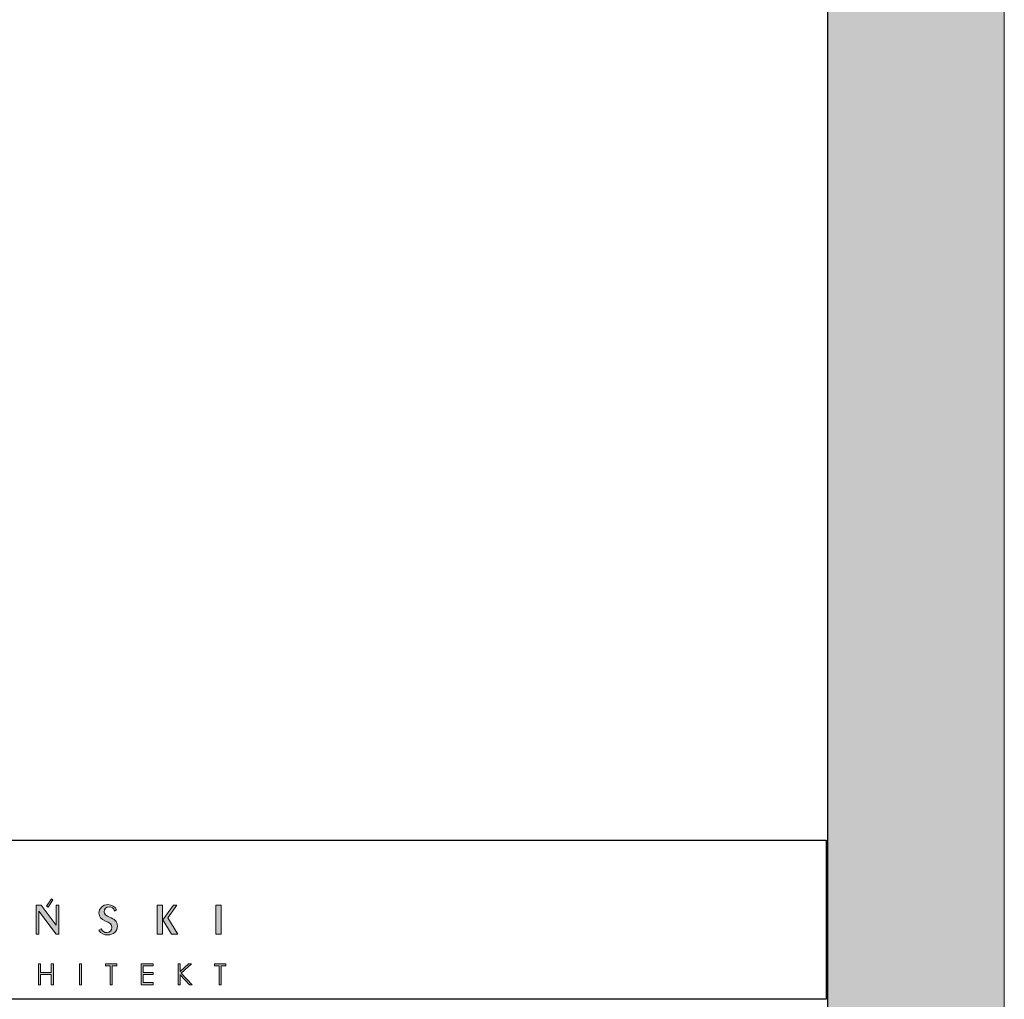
# Model space of a CAD drawing. Header units: millimetres. Extents: x 80301 to 146489, y -78581 to -28273.
# Tile 16 of 135: x 88607 to 89164, y -65895 to -65340. Entities that reach past the tile are written whole.
import ezdxf

# ---------------------------------------------------------------- set-up
doc = ezdxf.new("R2010")
doc.units = ezdxf.units.MM
doc.layers.get('0').update_dxf_attribs({"lineweight": 0})
doc.layers.add('A-opisram.ART', color=250, linetype='Continuous', lineweight=0)
doc.layers.add('opis..KF', color=250, linetype='Continuous', lineweight=15)
doc.layers.add('A-pomocram.ART', color=254, linetype='Continuous', lineweight=0, plot=False)
doc.layers.add('A-przekrycieram.ART', color=7, linetype='Continuous', lineweight=0, true_color=0xffffff)

# ---------------------------------------------------------------- blocks, each defined once
blk = doc.blocks.new('*U1234')
at = {"layer": 'A-przekrycieram.ART'}
h = blk.add_hatch(color=256, dxfattribs=at)
h.dxf.hatch_style = 1
h.paths.add_polyline_path([(0, 4200), (8500, 4200), (8500, 0), (0, 0)])
h.paths.add_polyline_path([(200, 4100), (8400, 4100), (8400, 100), (200, 100)], flags=16)
at = {"layer": 'A-opisram.ART', "lineweight": 30}
blk.add_lwpolyline([(200, 4100), (8400, 4100), (8400, 100), (200, 100)], close=True, dxfattribs=at)
at = {"layer": 'A-pomocram.ART'}
blk.add_lwpolyline([(0, 4200), (8500, 4200), (8500, 0), (0, 0)], close=True, dxfattribs=at)
blk = doc.blocks.new('A$C3E4B4AA6')
at = {"layer": 'opis..KF', "lineweight": 0}
h = blk.add_hatch(color=256, dxfattribs=at)
h.dxf.hatch_style = 1
edge = h.paths.add_edge_path()
edge.add_spline(control_points=[(450.52, 40.88), (450.52, 40.88), (450.52, 59.11), (450.52, 59.11), (450.52, 59.11), (450.52, 59.11), (448.89, 59.11), (448.89, 59.11), (448.89, 59.11), (448.89, 59.11), (448.89, 46.51), (448.89, 46.51), (448.89, 46.51), (448.89, 46.51), (439.46, 59.11), (439.46, 59.11), (439.46, 59.11), (439.46, 59.11), (436.36, 59.11), (436.36, 59.11), (436.36, 59.11), (436.36, 59.11), (436.36, 40.88), (436.36, 40.88), (436.36, 40.88), (436.36, 40.88), (437.97, 40.88), (437.97, 40.88), (437.97, 40.88), (437.97, 40.88), (437.97, 55.4), (437.97, 55.4), (437.97, 55.4), (437.97, 55.4), (448.89, 40.88), (448.89, 40.88), (448.89, 40.88), (448.89, 40.88), (450.52, 40.88), (450.52, 40.88)], knot_values=[0, 0, 0, 0, 0.090909, 0.090909, 0.090909, 0.091009, 0.181818, 0.181818, 0.181818, 0.181918, 0.272727, 0.272727, 0.272727, 0.272827, 0.363636, 0.363636, 0.363636, 0.363736, 0.454545, 0.454545, 0.454545, 0.454645, 0.545455, 0.545455, 0.545455, 0.545555, 0.636364, 0.636364, 0.636364, 0.636464, 0.727273, 0.727273, 0.727273, 0.727373, 0.818182, 0.818182, 0.818182, 0.818282, 1, 1, 1, 1], degree=3, periodic=0)
edge = h.paths.add_edge_path()
edge.add_spline(control_points=[(443.87, 58.02), (443.87, 58.02), (446.85, 62.62), (446.85, 62.62), (446.85, 62.62), (446.85, 62.62), (445.89, 63.1), (445.89, 63.1), (445.89, 63.1), (445.89, 63.1), (442.91, 58.5), (442.91, 58.5), (442.91, 58.5), (442.91, 58.5), (443.87, 58.02), (443.87, 58.02)], knot_values=[0, 0, 0, 0, 0.2, 0.2, 0.2, 0.2001, 0.4, 0.4, 0.4, 0.4001, 0.6, 0.6, 0.6, 0.6001, 1, 1, 1, 1], degree=3, periodic=0)
h = blk.add_hatch(color=256, dxfattribs=at)
h.dxf.hatch_style = 1
edge = h.paths.add_edge_path()
edge.add_spline(control_points=[(487.4, 46.07), (487.4, 49.21), (485.45, 50.31), (482.45, 51.6), (482.45, 51.6), (480.41, 52.48), (479.16, 53.28), (479.16, 55.04), (479.16, 55.04), (479.16, 56.87), (480.41, 58.11), (482.16, 58.11), (482.16, 58.11), (483.79, 58.11), (485.04, 57.18), (485.67, 55.45), (485.67, 55.45), (485.67, 55.45), (486.86, 56.26), (486.86, 56.26), (486.86, 56.26), (485.94, 58.33), (483.99, 59.5), (481.48, 59.5), (481.48, 59.5), (478.07, 59.5), (475.8, 57.18), (475.8, 54.09), (475.8, 54.09), (475.8, 51.63), (477.12, 50.31), (479.82, 49.19), (479.82, 49.19), (482.28, 48.19), (483.96, 47.53), (483.96, 45.22), (483.96, 45.22), (483.96, 43.32), (482.65, 41.91), (480.68, 41.91), (480.68, 41.91), (479.29, 41.91), (477.95, 42.76), (477.12, 44.34), (477.12, 44.34), (477.12, 44.34), (475.78, 43.39), (475.78, 43.39), (475.78, 43.39), (477.12, 41.35), (478.9, 40.44), (481.38, 40.44), (481.38, 40.44), (484.84, 40.44), (487.4, 42.78), (487.4, 46.07)], knot_values=[0, 0, 0, 0, 0.066667, 0.066667, 0.066667, 0.066767, 0.133333, 0.133333, 0.133333, 0.133433, 0.2, 0.2, 0.2, 0.2001, 0.266667, 0.266667, 0.266667, 0.266767, 0.333333, 0.333333, 0.333333, 0.333433, 0.4, 0.4, 0.4, 0.4001, 0.466667, 0.466667, 0.466667, 0.466767, 0.533333, 0.533333, 0.533333, 0.533433, 0.6, 0.6, 0.6, 0.6001, 0.666667, 0.666667, 0.666667, 0.666767, 0.733333, 0.733333, 0.733333, 0.733433, 0.8, 0.8, 0.8, 0.8001, 0.866667, 0.866667, 0.866667, 0.866767, 1, 1, 1, 1], degree=3, periodic=0)
h = blk.add_hatch(color=256, dxfattribs=at)
h.dxf.hatch_style = 1
edge = h.paths.add_edge_path()
edge.add_spline(control_points=[(525.43, 40.88), (525.43, 40.88), (519.17, 51.29), (519.17, 51.29), (519.17, 51.29), (519.17, 51.29), (524.87, 59.11), (524.87, 59.11), (524.87, 59.11), (524.87, 59.11), (522.77, 59.11), (522.77, 59.11), (522.77, 59.11), (522.77, 59.11), (516.05, 50.02), (516.05, 50.02), (516.05, 50.02), (516.05, 50.02), (521.43, 40.88), (521.43, 40.88), (521.43, 40.88), (521.43, 40.88), (525.43, 40.88), (525.43, 40.88)], knot_values=[0, 0, 0, 0, 0.142857, 0.142857, 0.142857, 0.142957, 0.285714, 0.285714, 0.285714, 0.285814, 0.428571, 0.428571, 0.428571, 0.428671, 0.571429, 0.571429, 0.571429, 0.571529, 0.714286, 0.714286, 0.714286, 0.714386, 1, 1, 1, 1], degree=3, periodic=0)
edge = h.paths.add_edge_path()
edge.add_spline(control_points=[(515.85, 40.88), (515.85, 40.88), (515.85, 59.11), (515.85, 59.11), (515.85, 59.11), (515.85, 59.11), (512.47, 59.11), (512.47, 59.11), (512.47, 59.11), (512.47, 59.11), (512.47, 40.88), (512.47, 40.88), (512.47, 40.88), (512.47, 40.88), (515.85, 40.88), (515.85, 40.88)], knot_values=[0, 0, 0, 0, 0.2, 0.2, 0.2, 0.2001, 0.4, 0.4, 0.4, 0.4001, 0.6, 0.6, 0.6, 0.6001, 1, 1, 1, 1], degree=3, periodic=0)
h = blk.add_hatch(color=256, dxfattribs=at)
h.dxf.hatch_style = 1
edge = h.paths.add_edge_path()
edge.add_spline(control_points=[(552.64, 40.88), (552.64, 40.88), (552.64, 59.11), (552.64, 59.11), (552.64, 59.11), (552.64, 59.11), (549.3, 59.11), (549.3, 59.11), (549.3, 59.11), (549.3, 59.11), (549.3, 40.88), (549.3, 40.88), (549.3, 40.88), (549.3, 40.88), (552.64, 40.88), (552.64, 40.88)], knot_values=[0, 0, 0, 0, 0.2, 0.2, 0.2, 0.2001, 0.4, 0.4, 0.4, 0.4001, 0.6, 0.6, 0.6, 0.6001, 1, 1, 1, 1], degree=3, periodic=0)
h = blk.add_hatch(color=256, dxfattribs=at)
h.dxf.hatch_style = 1
edge = h.paths.add_edge_path()
edge.add_spline(control_points=[(437.81, 22.31), (437.81, 22.31), (439.13, 22.31), (439.13, 22.31), (439.13, 22.31), (439.13, 22.31), (439.13, 16.81), (439.13, 16.81), (439.13, 16.81), (439.13, 16.81), (445.82, 16.81), (445.82, 16.81), (445.82, 16.81), (445.82, 16.81), (445.82, 22.31), (445.82, 22.31), (445.82, 22.31), (445.82, 22.31), (447.13, 22.31), (447.13, 22.31), (447.13, 22.31), (447.13, 22.31), (447.13, 9.18), (447.13, 9.18), (447.13, 9.18), (447.13, 9.18), (445.82, 9.18), (445.82, 9.18), (445.82, 9.18), (445.82, 9.18), (445.82, 15.53), (445.82, 15.53), (445.82, 15.53), (445.82, 15.53), (439.13, 15.53), (439.13, 15.53), (439.13, 15.53), (439.13, 15.53), (439.13, 9.18), (439.13, 9.18), (439.13, 9.18), (439.13, 9.18), (437.81, 9.18), (437.81, 9.18), (437.81, 9.18), (437.81, 9.18), (437.81, 22.31), (437.81, 22.31)], knot_values=[0, 0, 0, 0, 0.076923, 0.076923, 0.076923, 0.077023, 0.153846, 0.153846, 0.153846, 0.153946, 0.230769, 0.230769, 0.230769, 0.230869, 0.307692, 0.307692, 0.307692, 0.307792, 0.384615, 0.384615, 0.384615, 0.384715, 0.461538, 0.461538, 0.461538, 0.461638, 0.538462, 0.538462, 0.538462, 0.538562, 0.615385, 0.615385, 0.615385, 0.615485, 0.692308, 0.692308, 0.692308, 0.692408, 0.769231, 0.769231, 0.769231, 0.769331, 0.846154, 0.846154, 0.846154, 0.846254, 1, 1, 1, 1], degree=3, periodic=0)
h = blk.add_hatch(color=256, dxfattribs=at)
h.dxf.hatch_style = 1
edge = h.paths.add_edge_path()
edge.add_spline(control_points=[(463.51, 22.31), (463.51, 22.31), (464.83, 22.31), (464.83, 22.31), (464.83, 22.31), (464.83, 22.31), (464.83, 9.18), (464.83, 9.18), (464.83, 9.18), (464.83, 9.18), (463.51, 9.18), (463.51, 9.18), (463.51, 9.18), (463.51, 9.18), (463.51, 22.31), (463.51, 22.31)], knot_values=[0, 0, 0, 0, 0.2, 0.2, 0.2, 0.2001, 0.4, 0.4, 0.4, 0.4001, 0.6, 0.6, 0.6, 0.6001, 1, 1, 1, 1], degree=3, periodic=0)
h = blk.add_hatch(color=256, dxfattribs=at)
h.dxf.hatch_style = 1
edge = h.paths.add_edge_path()
edge.add_spline(control_points=[(479.91, 21.03), (479.91, 21.03), (479.91, 22.31), (479.91, 22.31), (479.91, 22.31), (479.91, 22.31), (487.09, 22.31), (487.09, 22.31), (487.09, 22.31), (487.09, 22.31), (487.09, 21.03), (487.09, 21.03), (487.09, 21.03), (487.09, 21.03), (484.17, 21.03), (484.17, 21.03), (484.17, 21.03), (484.17, 21.03), (484.17, 9.18), (484.17, 9.18), (484.17, 9.18), (484.17, 9.18), (482.83, 9.18), (482.83, 9.18), (482.83, 9.18), (482.83, 9.18), (482.83, 21.03), (482.83, 21.03), (482.83, 21.03), (482.83, 21.03), (479.91, 21.03), (479.91, 21.03)], knot_values=[0, 0, 0, 0, 0.111111, 0.111111, 0.111111, 0.111211, 0.222222, 0.222222, 0.222222, 0.222322, 0.333333, 0.333333, 0.333333, 0.333433, 0.444444, 0.444444, 0.444444, 0.444544, 0.555556, 0.555556, 0.555556, 0.555656, 0.666667, 0.666667, 0.666667, 0.666767, 0.777778, 0.777778, 0.777778, 0.777878, 1, 1, 1, 1], degree=3, periodic=0)
h = blk.add_hatch(color=256, dxfattribs=at)
h.dxf.hatch_style = 1
edge = h.paths.add_edge_path()
edge.add_spline(control_points=[(502.38, 22.31), (502.38, 22.31), (509.9, 22.31), (509.9, 22.31), (509.9, 22.31), (509.9, 22.31), (509.9, 21.03), (509.9, 21.03), (509.9, 21.03), (509.9, 21.03), (503.7, 21.03), (503.7, 21.03), (503.7, 21.03), (503.7, 21.03), (503.7, 16.92), (503.7, 16.92), (503.7, 16.92), (503.7, 16.92), (509.84, 16.92), (509.84, 16.92), (509.84, 16.92), (509.84, 16.92), (509.84, 15.64), (509.84, 15.64), (509.84, 15.64), (509.84, 15.64), (503.7, 15.64), (503.7, 15.64), (503.7, 15.64), (503.7, 15.64), (503.7, 10.46), (503.7, 10.46), (503.7, 10.46), (503.7, 10.46), (509.84, 10.46), (509.84, 10.46), (509.84, 10.46), (509.84, 10.46), (509.84, 9.18), (509.84, 9.18), (509.84, 9.18), (509.84, 9.18), (502.38, 9.18), (502.38, 9.18), (502.38, 9.18), (502.38, 9.18), (502.38, 22.31), (502.38, 22.31)], knot_values=[0, 0, 0, 0, 0.076923, 0.076923, 0.076923, 0.077023, 0.153846, 0.153846, 0.153846, 0.153946, 0.230769, 0.230769, 0.230769, 0.230869, 0.307692, 0.307692, 0.307692, 0.307792, 0.384615, 0.384615, 0.384615, 0.384715, 0.461538, 0.461538, 0.461538, 0.461638, 0.538462, 0.538462, 0.538462, 0.538562, 0.615385, 0.615385, 0.615385, 0.615485, 0.692308, 0.692308, 0.692308, 0.692408, 0.769231, 0.769231, 0.769231, 0.769331, 0.846154, 0.846154, 0.846154, 0.846254, 1, 1, 1, 1], degree=3, periodic=0)
h = blk.add_hatch(color=256, dxfattribs=at)
h.dxf.hatch_style = 1
edge = h.paths.add_edge_path()
edge.add_spline(control_points=[(525.54, 22.31), (525.54, 22.31), (526.88, 22.31), (526.88, 22.31), (526.88, 22.31), (526.88, 22.31), (526.88, 17.39), (526.88, 17.39), (526.88, 17.39), (526.88, 17.39), (532.14, 22.31), (532.14, 22.31), (532.14, 22.31), (532.14, 22.31), (533.91, 22.31), (533.91, 22.31), (533.91, 22.31), (533.91, 22.31), (527.58, 16.42), (527.58, 16.42), (527.58, 16.42), (527.58, 16.42), (534.4, 9.18), (534.4, 9.18), (534.4, 9.18), (534.4, 9.18), (532.65, 9.18), (532.65, 9.18), (532.65, 9.18), (532.65, 9.18), (526.88, 15.32), (526.88, 15.32), (526.88, 15.32), (526.88, 15.32), (526.88, 9.18), (526.88, 9.18), (526.88, 9.18), (526.88, 9.18), (525.54, 9.18), (525.54, 9.18), (525.54, 9.18), (525.54, 9.18), (525.54, 22.31), (525.54, 22.31)], knot_values=[0, 0, 0, 0, 0.083333, 0.083333, 0.083333, 0.083433, 0.166667, 0.166667, 0.166667, 0.166767, 0.25, 0.25, 0.25, 0.2501, 0.333333, 0.333333, 0.333333, 0.333433, 0.416667, 0.416667, 0.416667, 0.416767, 0.5, 0.5, 0.5, 0.5001, 0.583333, 0.583333, 0.583333, 0.583433, 0.666667, 0.666667, 0.666667, 0.666767, 0.75, 0.75, 0.75, 0.7501, 0.833333, 0.833333, 0.833333, 0.833433, 1, 1, 1, 1], degree=3, periodic=0)
h = blk.add_hatch(color=256, dxfattribs=at)
h.dxf.hatch_style = 1
edge = h.paths.add_edge_path()
edge.add_spline(control_points=[(548.42, 21.03), (548.42, 21.03), (548.42, 22.31), (548.42, 22.31), (548.42, 22.31), (548.42, 22.31), (555.61, 22.31), (555.61, 22.31), (555.61, 22.31), (555.61, 22.31), (555.61, 21.03), (555.61, 21.03), (555.61, 21.03), (555.61, 21.03), (552.68, 21.03), (552.68, 21.03), (552.68, 21.03), (552.68, 21.03), (552.68, 9.18), (552.68, 9.18), (552.68, 9.18), (552.68, 9.18), (551.35, 9.18), (551.35, 9.18), (551.35, 9.18), (551.35, 9.18), (551.35, 21.03), (551.35, 21.03), (551.35, 21.03), (551.35, 21.03), (548.42, 21.03), (548.42, 21.03)], knot_values=[0, 0, 0, 0, 0.111111, 0.111111, 0.111111, 0.111211, 0.222222, 0.222222, 0.222222, 0.222322, 0.333333, 0.333333, 0.333333, 0.333433, 0.444444, 0.444444, 0.444444, 0.444544, 0.555556, 0.555556, 0.555556, 0.555656, 0.666667, 0.666667, 0.666667, 0.666767, 0.777778, 0.777778, 0.777778, 0.777878, 1, 1, 1, 1], degree=3, periodic=0)
at = {"layer": 'opis..KF', "lineweight": 30}
blk.add_lwpolyline([(0, 100), (933, 100), (933, 0), (0, 0)], close=True, dxfattribs=at)
at = {"layer": 'opis..KF', "lineweight": 0}
for points, knots in [([(443.87, 58.02), (443.87, 58.02), (446.85, 62.62), (446.85, 62.62), (446.85, 62.62), (446.85, 62.62), (445.89, 63.1), (445.89, 63.1), (445.89, 63.1), (445.89, 63.1), (442.91, 58.5), (442.91, 58.5), (442.91, 58.5), (442.91, 58.5), (443.87, 58.02), (443.87, 58.02)], [0, 0, 0, 0, 0.2, 0.2, 0.2, 0.2, 0.4, 0.4, 0.4, 0.4, 0.6, 0.6, 0.6, 0.6, 1, 1, 1, 1]), ([(450.52, 40.88), (450.52, 40.88), (450.52, 59.11), (450.52, 59.11), (450.52, 59.11), (450.52, 59.11), (448.89, 59.11), (448.89, 59.11), (448.89, 59.11), (448.89, 59.11), (448.89, 46.51), (448.89, 46.51), (448.89, 46.51), (448.89, 46.51), (439.46, 59.11), (439.46, 59.11), (439.46, 59.11), (439.46, 59.11), (436.36, 59.11), (436.36, 59.11), (436.36, 59.11), (436.36, 59.11), (436.36, 40.88), (436.36, 40.88), (436.36, 40.88), (436.36, 40.88), (437.97, 40.88), (437.97, 40.88), (437.97, 40.88), (437.97, 40.88), (437.97, 55.4), (437.97, 55.4), (437.97, 55.4), (437.97, 55.4), (448.89, 40.88), (448.89, 40.88), (448.89, 40.88), (448.89, 40.88), (450.52, 40.88), (450.52, 40.88)], [0, 0, 0, 0, 0.090909, 0.090909, 0.090909, 0.090909, 0.181818, 0.181818, 0.181818, 0.181818, 0.272727, 0.272727, 0.272727, 0.272727, 0.363636, 0.363636, 0.363636, 0.363636, 0.454545, 0.454545, 0.454545, 0.454545, 0.545455, 0.545455, 0.545455, 0.545455, 0.636364, 0.636364, 0.636364, 0.636364, 0.727273, 0.727273, 0.727273, 0.727273, 0.818182, 0.818182, 0.818182, 0.818182, 1, 1, 1, 1]), ([(487.4, 46.07), (487.4, 49.21), (485.45, 50.31), (482.45, 51.6), (482.45, 51.6), (480.41, 52.48), (479.16, 53.28), (479.16, 55.04), (479.16, 55.04), (479.16, 56.87), (480.41, 58.11), (482.16, 58.11), (482.16, 58.11), (483.79, 58.11), (485.04, 57.18), (485.67, 55.45), (485.67, 55.45), (485.67, 55.45), (486.86, 56.26), (486.86, 56.26), (486.86, 56.26), (485.94, 58.33), (483.99, 59.5), (481.48, 59.5), (481.48, 59.5), (478.07, 59.5), (475.8, 57.18), (475.8, 54.09), (475.8, 54.09), (475.8, 51.63), (477.12, 50.31), (479.82, 49.19), (479.82, 49.19), (482.28, 48.19), (483.96, 47.53), (483.96, 45.22), (483.96, 45.22), (483.96, 43.32), (482.65, 41.91), (480.68, 41.91), (480.68, 41.91), (479.29, 41.91), (477.95, 42.76), (477.12, 44.34), (477.12, 44.34), (477.12, 44.34), (475.78, 43.39), (475.78, 43.39), (475.78, 43.39), (477.12, 41.35), (478.9, 40.44), (481.38, 40.44), (481.38, 40.44), (484.84, 40.44), (487.4, 42.78), (487.4, 46.07)], [0, 0, 0, 0, 0.066667, 0.066667, 0.066667, 0.066667, 0.133333, 0.133333, 0.133333, 0.133333, 0.2, 0.2, 0.2, 0.2, 0.266667, 0.266667, 0.266667, 0.266667, 0.333333, 0.333333, 0.333333, 0.333333, 0.4, 0.4, 0.4, 0.4, 0.466667, 0.466667, 0.466667, 0.466667, 0.533333, 0.533333, 0.533333, 0.533333, 0.6, 0.6, 0.6, 0.6, 0.666667, 0.666667, 0.666667, 0.666667, 0.733333, 0.733333, 0.733333, 0.733333, 0.8, 0.8, 0.8, 0.8, 0.866667, 0.866667, 0.866667, 0.866667, 1, 1, 1, 1]), ([(515.85, 40.88), (515.85, 40.88), (515.85, 59.11), (515.85, 59.11), (515.85, 59.11), (515.85, 59.11), (512.47, 59.11), (512.47, 59.11), (512.47, 59.11), (512.47, 59.11), (512.47, 40.88), (512.47, 40.88), (512.47, 40.88), (512.47, 40.88), (515.85, 40.88), (515.85, 40.88)], [0, 0, 0, 0, 0.2, 0.2, 0.2, 0.2, 0.4, 0.4, 0.4, 0.4, 0.6, 0.6, 0.6, 0.6, 1, 1, 1, 1]), ([(525.43, 40.88), (525.43, 40.88), (519.17, 51.29), (519.17, 51.29), (519.17, 51.29), (519.17, 51.29), (524.87, 59.11), (524.87, 59.11), (524.87, 59.11), (524.87, 59.11), (522.77, 59.11), (522.77, 59.11), (522.77, 59.11), (522.77, 59.11), (516.05, 50.02), (516.05, 50.02), (516.05, 50.02), (516.05, 50.02), (521.43, 40.88), (521.43, 40.88), (521.43, 40.88), (521.43, 40.88), (525.43, 40.88), (525.43, 40.88)], [0, 0, 0, 0, 0.142857, 0.142857, 0.142857, 0.142857, 0.285714, 0.285714, 0.285714, 0.285714, 0.428571, 0.428571, 0.428571, 0.428571, 0.571429, 0.571429, 0.571429, 0.571429, 0.714286, 0.714286, 0.714286, 0.714286, 1, 1, 1, 1]), ([(552.64, 40.88), (552.64, 40.88), (552.64, 59.11), (552.64, 59.11), (552.64, 59.11), (552.64, 59.11), (549.3, 59.11), (549.3, 59.11), (549.3, 59.11), (549.3, 59.11), (549.3, 40.88), (549.3, 40.88), (549.3, 40.88), (549.3, 40.88), (552.64, 40.88), (552.64, 40.88)], [0, 0, 0, 0, 0.2, 0.2, 0.2, 0.2, 0.4, 0.4, 0.4, 0.4, 0.6, 0.6, 0.6, 0.6, 1, 1, 1, 1]), ([(437.81, 22.31), (437.81, 22.31), (439.13, 22.31), (439.13, 22.31), (439.13, 22.31), (439.13, 22.31), (439.13, 16.81), (439.13, 16.81), (439.13, 16.81), (439.13, 16.81), (445.82, 16.81), (445.82, 16.81), (445.82, 16.81), (445.82, 16.81), (445.82, 22.31), (445.82, 22.31), (445.82, 22.31), (445.82, 22.31), (447.13, 22.31), (447.13, 22.31), (447.13, 22.31), (447.13, 22.31), (447.13, 9.18), (447.13, 9.18), (447.13, 9.18), (447.13, 9.18), (445.82, 9.18), (445.82, 9.18), (445.82, 9.18), (445.82, 9.18), (445.82, 15.53), (445.82, 15.53), (445.82, 15.53), (445.82, 15.53), (439.13, 15.53), (439.13, 15.53), (439.13, 15.53), (439.13, 15.53), (439.13, 9.18), (439.13, 9.18), (439.13, 9.18), (439.13, 9.18), (437.81, 9.18), (437.81, 9.18), (437.81, 9.18), (437.81, 9.18), (437.81, 22.31), (437.81, 22.31)], [0, 0, 0, 0, 0.076923, 0.076923, 0.076923, 0.076923, 0.153846, 0.153846, 0.153846, 0.153846, 0.230769, 0.230769, 0.230769, 0.230769, 0.307692, 0.307692, 0.307692, 0.307692, 0.384615, 0.384615, 0.384615, 0.384615, 0.461538, 0.461538, 0.461538, 0.461538, 0.538462, 0.538462, 0.538462, 0.538462, 0.615385, 0.615385, 0.615385, 0.615385, 0.692308, 0.692308, 0.692308, 0.692308, 0.769231, 0.769231, 0.769231, 0.769231, 0.846154, 0.846154, 0.846154, 0.846154, 1, 1, 1, 1]), ([(463.51, 22.31), (463.51, 22.31), (464.83, 22.31), (464.83, 22.31), (464.83, 22.31), (464.83, 22.31), (464.83, 9.18), (464.83, 9.18), (464.83, 9.18), (464.83, 9.18), (463.51, 9.18), (463.51, 9.18), (463.51, 9.18), (463.51, 9.18), (463.51, 22.31), (463.51, 22.31)], [0, 0, 0, 0, 0.2, 0.2, 0.2, 0.2, 0.4, 0.4, 0.4, 0.4, 0.6, 0.6, 0.6, 0.6, 1, 1, 1, 1]), ([(479.91, 21.03), (479.91, 21.03), (479.91, 22.31), (479.91, 22.31), (479.91, 22.31), (479.91, 22.31), (487.09, 22.31), (487.09, 22.31), (487.09, 22.31), (487.09, 22.31), (487.09, 21.03), (487.09, 21.03), (487.09, 21.03), (487.09, 21.03), (484.17, 21.03), (484.17, 21.03), (484.17, 21.03), (484.17, 21.03), (484.17, 9.18), (484.17, 9.18), (484.17, 9.18), (484.17, 9.18), (482.83, 9.18), (482.83, 9.18), (482.83, 9.18), (482.83, 9.18), (482.83, 21.03), (482.83, 21.03), (482.83, 21.03), (482.83, 21.03), (479.91, 21.03), (479.91, 21.03)], [0, 0, 0, 0, 0.111111, 0.111111, 0.111111, 0.111111, 0.222222, 0.222222, 0.222222, 0.222222, 0.333333, 0.333333, 0.333333, 0.333333, 0.444444, 0.444444, 0.444444, 0.444444, 0.555556, 0.555556, 0.555556, 0.555556, 0.666667, 0.666667, 0.666667, 0.666667, 0.777778, 0.777778, 0.777778, 0.777778, 1, 1, 1, 1]), ([(502.38, 22.31), (502.38, 22.31), (509.9, 22.31), (509.9, 22.31), (509.9, 22.31), (509.9, 22.31), (509.9, 21.03), (509.9, 21.03), (509.9, 21.03), (509.9, 21.03), (503.7, 21.03), (503.7, 21.03), (503.7, 21.03), (503.7, 21.03), (503.7, 16.92), (503.7, 16.92), (503.7, 16.92), (503.7, 16.92), (509.84, 16.92), (509.84, 16.92), (509.84, 16.92), (509.84, 16.92), (509.84, 15.64), (509.84, 15.64), (509.84, 15.64), (509.84, 15.64), (503.7, 15.64), (503.7, 15.64), (503.7, 15.64), (503.7, 15.64), (503.7, 10.46), (503.7, 10.46), (503.7, 10.46), (503.7, 10.46), (509.84, 10.46), (509.84, 10.46), (509.84, 10.46), (509.84, 10.46), (509.84, 9.18), (509.84, 9.18), (509.84, 9.18), (509.84, 9.18), (502.38, 9.18), (502.38, 9.18), (502.38, 9.18), (502.38, 9.18), (502.38, 22.31), (502.38, 22.31)], [0, 0, 0, 0, 0.076923, 0.076923, 0.076923, 0.076923, 0.153846, 0.153846, 0.153846, 0.153846, 0.230769, 0.230769, 0.230769, 0.230769, 0.307692, 0.307692, 0.307692, 0.307692, 0.384615, 0.384615, 0.384615, 0.384615, 0.461538, 0.461538, 0.461538, 0.461538, 0.538462, 0.538462, 0.538462, 0.538462, 0.615385, 0.615385, 0.615385, 0.615385, 0.692308, 0.692308, 0.692308, 0.692308, 0.769231, 0.769231, 0.769231, 0.769231, 0.846154, 0.846154, 0.846154, 0.846154, 1, 1, 1, 1]), ([(525.54, 22.31), (525.54, 22.31), (526.88, 22.31), (526.88, 22.31), (526.88, 22.31), (526.88, 22.31), (526.88, 17.39), (526.88, 17.39), (526.88, 17.39), (526.88, 17.39), (532.14, 22.31), (532.14, 22.31), (532.14, 22.31), (532.14, 22.31), (533.91, 22.31), (533.91, 22.31), (533.91, 22.31), (533.91, 22.31), (527.58, 16.42), (527.58, 16.42), (527.58, 16.42), (527.58, 16.42), (534.4, 9.18), (534.4, 9.18), (534.4, 9.18), (534.4, 9.18), (532.65, 9.18), (532.65, 9.18), (532.65, 9.18), (532.65, 9.18), (526.88, 15.32), (526.88, 15.32), (526.88, 15.32), (526.88, 15.32), (526.88, 9.18), (526.88, 9.18), (526.88, 9.18), (526.88, 9.18), (525.54, 9.18), (525.54, 9.18), (525.54, 9.18), (525.54, 9.18), (525.54, 22.31), (525.54, 22.31)], [0, 0, 0, 0, 0.083333, 0.083333, 0.083333, 0.083333, 0.166667, 0.166667, 0.166667, 0.166667, 0.25, 0.25, 0.25, 0.25, 0.333333, 0.333333, 0.333333, 0.333333, 0.416667, 0.416667, 0.416667, 0.416667, 0.5, 0.5, 0.5, 0.5, 0.583333, 0.583333, 0.583333, 0.583333, 0.666667, 0.666667, 0.666667, 0.666667, 0.75, 0.75, 0.75, 0.75, 0.833333, 0.833333, 0.833333, 0.833333, 1, 1, 1, 1]), ([(548.42, 21.03), (548.42, 21.03), (548.42, 22.31), (548.42, 22.31), (548.42, 22.31), (548.42, 22.31), (555.61, 22.31), (555.61, 22.31), (555.61, 22.31), (555.61, 22.31), (555.61, 21.03), (555.61, 21.03), (555.61, 21.03), (555.61, 21.03), (552.68, 21.03), (552.68, 21.03), (552.68, 21.03), (552.68, 21.03), (552.68, 9.18), (552.68, 9.18), (552.68, 9.18), (552.68, 9.18), (551.35, 9.18), (551.35, 9.18), (551.35, 9.18), (551.35, 9.18), (551.35, 21.03), (551.35, 21.03), (551.35, 21.03), (551.35, 21.03), (548.42, 21.03), (548.42, 21.03)], [0, 0, 0, 0, 0.111111, 0.111111, 0.111111, 0.111111, 0.222222, 0.222222, 0.222222, 0.222222, 0.333333, 0.333333, 0.333333, 0.333333, 0.444444, 0.444444, 0.444444, 0.444444, 0.555556, 0.555556, 0.555556, 0.555556, 0.666667, 0.666667, 0.666667, 0.666667, 0.777778, 0.777778, 0.777778, 0.777778, 1, 1, 1, 1])]:
    blk.add_open_spline(points, degree=3, knots=knots, dxfattribs=at)

msp = doc.modelspace()

# ---------------------------------------------------------------- block references
msp.add_blockref('*U1234', (80663.85, -66535.84))
at = {"layer": 'opis..KF', "xscale": 0.8999999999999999, "yscale": 0.8999999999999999, "zscale": 0.8999999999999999}
msp.add_blockref('A$C3E4B4AA6', (88223.29, -65894.59), dxfattribs=at)

doc.saveas('drawing.dxf')
